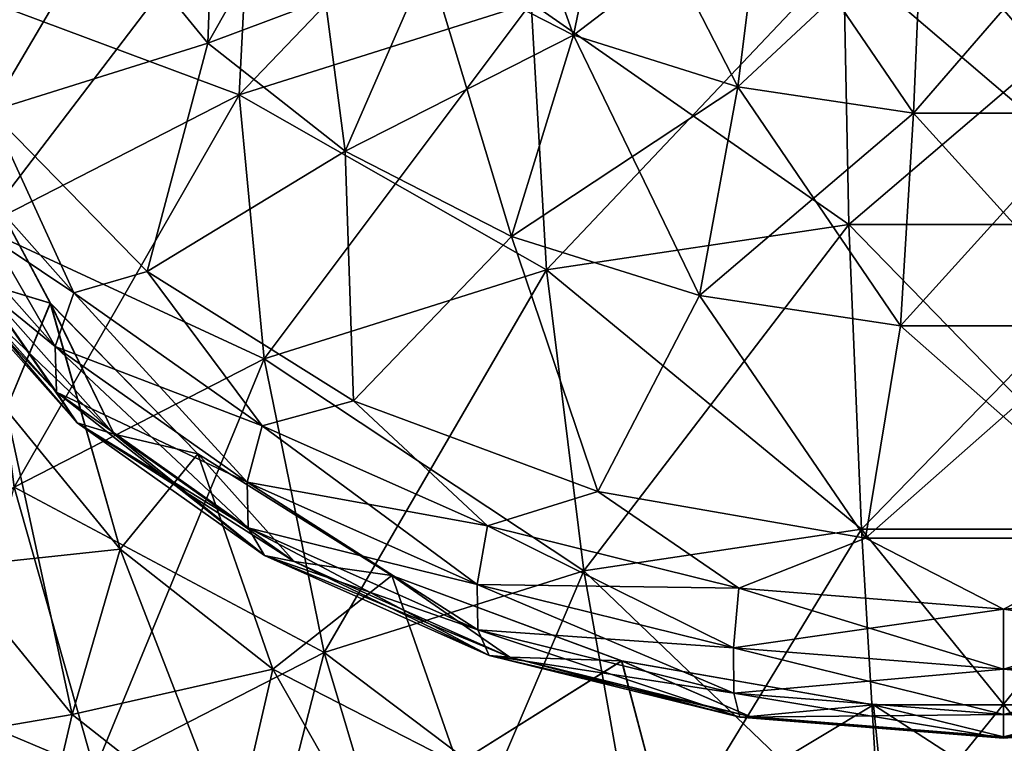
# Model space of a CAD drawing. Header units: millimetres. Extents: x -139 to 139, y -32 to 1264.
# Tile 8 of 256: x -129.63 to -125.52, y -19.23 to -16.21. Entities that reach past the tile are written whole.
import ezdxf

# ---------------------------------------------------------------- set-up
doc = ezdxf.new("R2010")
doc.units = ezdxf.units.MM
doc.header["$LTSCALE"] = 26.699852
for name, color, linetype in [('159', 7, 'CONTINUOUS'), ('160', 7, 'CONTINUOUS'), ('163', 7, 'CONTINUOUS'), ('168', 7, 'CONTINUOUS'), ('171', 7, 'CONTINUOUS'), ('178', 7, 'CONTINUOUS'), ('179', 7, 'CONTINUOUS'), ('180', 7, 'CONTINUOUS')]:
    doc.layers.add(name, color=color, linetype=linetype)

msp = doc.modelspace()

# ---------------------------------------------------------------- linework, layer by layer
at = {"layer": '159', "color": 7, "linetype": 'CONTINUOUS', "true_color": 0xa2afbf}
for points in [[(-129.9922, -16.682, -13.6396), (-129.4015, -17.3467, -12.9748), (-129.7486, -16.5892, -13.4543), (-129.9922, -16.682, -13.6396)], [(-129.7486, -16.5892, -13.4543), (-129.4015, -17.3467, -12.9748), (-129.0954, -17.2584, -12.7851), (-129.7486, -16.5892, -13.4543)], [(-129.4791, -17.5707, -13.1113), (-129.9922, -16.682, -13.6396), (-130.0817, -16.8927, -13.7894), (-129.4791, -17.5707, -13.1113)], [(-129.4015, -17.3467, -12.9748), (-129.9922, -16.682, -13.6396), (-129.4791, -17.5707, -13.1113), (-129.4015, -17.3467, -12.9748)], [(-129.4996, -17.3895, -14.4399), (-129.7987, -17.3002, -14.3896), (-129.8832, -16.6741, -15.1553), (-129.4996, -17.3895, -14.4399)], [(-129.4791, -17.5707, -13.1113), (-130.0817, -16.8927, -13.7894), (-129.4744, -17.7615, -13.3073), (-129.4791, -17.5707, -13.1113)], [(-129.4744, -17.7615, -13.3073), (-130.0817, -16.8927, -13.7894), (-130.0763, -17.0842, -13.9846), (-129.4744, -17.7615, -13.3073)], [(-129.4744, -17.7615, -13.3073), (-130.0763, -17.0842, -13.9846), (-129.3882, -17.8898, -13.5329), (-129.4744, -17.7615, -13.3073)], [(-129.3882, -17.8898, -13.5329), (-130.0763, -17.0842, -13.9846), (-129.9769, -17.2273, -14.1954), (-129.3882, -17.8898, -13.5329)], [(-129.3882, -17.8898, -13.5329), (-129.9769, -17.2273, -14.1954), (-129.2335, -17.9362, -13.7537), (-129.3882, -17.8898, -13.5329)], [(-129.2335, -17.9362, -13.7537), (-129.9769, -17.2273, -14.1954), (-129.7987, -17.3002, -14.3896), (-129.2335, -17.9362, -13.7537)], [(-129.4015, -17.3467, -12.9748), (-128.6164, -17.9019, -12.4197), (-129.0954, -17.2584, -12.7851), (-129.4015, -17.3467, -12.9748)], [(-129.0954, -17.2584, -12.7851), (-128.6164, -17.9019, -12.4197), (-128.2347, -17.7976, -12.2459), (-129.0954, -17.2584, -12.7851)], [(-129.2335, -17.9362, -13.7537), (-129.7987, -17.3002, -14.3896), (-129.4996, -17.3895, -14.4399), (-129.2335, -17.9362, -13.7537)], [(-128.6783, -18.137, -12.545), (-129.4015, -17.3467, -12.9748), (-129.4791, -17.5707, -13.1113), (-128.6783, -18.137, -12.545)], [(-128.6164, -17.9019, -12.4197), (-129.4015, -17.3467, -12.9748), (-128.6783, -18.137, -12.545), (-128.6164, -17.9019, -12.4197)], [(-128.885, -18.0192, -13.8102), (-129.2335, -17.9362, -13.7537), (-129.4996, -17.3895, -14.4399), (-128.885, -18.0192, -13.8102)], [(-128.6783, -18.137, -12.545), (-129.4791, -17.5707, -13.1113), (-128.6746, -18.327, -12.7417), (-128.6783, -18.137, -12.545)], [(-128.6746, -18.327, -12.7417), (-129.4791, -17.5707, -13.1113), (-129.4744, -17.7615, -13.3073), (-128.6746, -18.327, -12.7417)], [(-128.6746, -18.327, -12.7417), (-129.4744, -17.7615, -13.3073), (-128.6058, -18.443, -12.9797), (-128.6746, -18.327, -12.7417)], [(-128.6058, -18.443, -12.9797), (-129.4744, -17.7615, -13.3073), (-129.3882, -17.8898, -13.5329), (-128.6058, -18.443, -12.9797)], [(-128.6164, -17.9019, -12.4197), (-127.6763, -18.3196, -12.002), (-128.2347, -17.7976, -12.2459), (-128.6164, -17.9019, -12.4197)], [(-128.2347, -17.7976, -12.2459), (-127.6763, -18.3196, -12.002), (-127.2165, -18.1755, -11.8681), (-128.2347, -17.7976, -12.2459)], [(-128.6058, -18.443, -12.9797), (-129.3882, -17.8898, -13.5329), (-128.4825, -18.4673, -13.2226), (-128.6058, -18.443, -12.9797)], [(-128.4825, -18.4673, -13.2226), (-129.3882, -17.8898, -13.5329), (-129.2335, -17.9362, -13.7537), (-128.4825, -18.4673, -13.2226)], [(-127.7194, -18.5631, -12.119), (-128.6164, -17.9019, -12.4197), (-128.6783, -18.137, -12.545), (-127.7194, -18.5631, -12.119)], [(-127.6763, -18.3196, -12.002), (-128.6164, -17.9019, -12.4197), (-127.7194, -18.5631, -12.119), (-127.6763, -18.3196, -12.002)], [(-128.4825, -18.4673, -13.2226), (-129.2335, -17.9362, -13.7537), (-128.885, -18.0192, -13.8102), (-128.4825, -18.4673, -13.2226)], [(-128.075, -18.5266, -13.3027), (-128.4825, -18.4673, -13.2226), (-128.885, -18.0192, -13.8102), (-128.075, -18.5266, -13.3027)], [(-127.7194, -18.5631, -12.119), (-128.6783, -18.137, -12.545), (-127.7168, -18.7526, -12.3161), (-127.7194, -18.5631, -12.119)], [(-127.7168, -18.7526, -12.3161), (-128.6783, -18.137, -12.545), (-128.6746, -18.327, -12.7417), (-127.7168, -18.7526, -12.3161)], [(-127.6763, -18.3196, -12.002), (-126.6283, -18.5789, -11.7427), (-127.2165, -18.1755, -11.8681), (-127.6763, -18.3196, -12.002)], [(-127.2165, -18.1755, -11.8681), (-126.6283, -18.5789, -11.7427), (-126.1, -18.3701, -11.6735), (-127.2165, -18.1755, -11.8681)], [(-127.7168, -18.7526, -12.3161), (-128.6746, -18.327, -12.7417), (-127.6689, -18.8593, -12.5634), (-127.7168, -18.7526, -12.3161)], [(-127.6689, -18.8593, -12.5634), (-128.6746, -18.327, -12.7417), (-128.6058, -18.443, -12.9797), (-127.6689, -18.8593, -12.5634)], [(-126.6504, -18.8275, -11.8545), (-127.6763, -18.3196, -12.002), (-127.7194, -18.5631, -12.119), (-126.6504, -18.8275, -11.8545)], [(-126.6283, -18.5789, -11.7427), (-127.6763, -18.3196, -12.002), (-126.6504, -18.8275, -11.8545), (-126.6283, -18.5789, -11.7427)], [(-126.6283, -18.5789, -11.7427), (-125.525, -18.6668, -11.6548), (-126.1, -18.3701, -11.6735), (-126.6283, -18.5789, -11.7427)], [(-126.1, -18.3701, -11.6735), (-125.525, -18.6668, -11.6548), (-124.95, -18.3701, -11.6735), (-126.1, -18.3701, -11.6735)], [(-125.525, -18.6668, -11.6548), (-124.4217, -18.5789, -11.7427), (-124.95, -18.3701, -11.6735), (-125.525, -18.6668, -11.6548)], [(-127.6689, -18.8593, -12.5634), (-128.6058, -18.443, -12.9797), (-127.5831, -18.8669, -12.823), (-127.6689, -18.8593, -12.5634)], [(-127.5831, -18.8669, -12.823), (-128.6058, -18.443, -12.9797), (-128.4825, -18.4673, -13.2226), (-127.5831, -18.8669, -12.823)], [(-127.5831, -18.8669, -12.823), (-128.4825, -18.4673, -13.2226), (-128.075, -18.5266, -13.3027), (-127.5831, -18.8669, -12.823)], [(-127.1168, -18.8823, -12.9471), (-127.5831, -18.8669, -12.823), (-128.075, -18.5266, -13.3027), (-127.1168, -18.8823, -12.9471)], [(-126.6504, -18.8275, -11.8545), (-127.7194, -18.5631, -12.119), (-126.6491, -19.0168, -12.052), (-126.6504, -18.8275, -11.8545)], [(-126.6491, -19.0168, -12.052), (-127.7194, -18.5631, -12.119), (-127.7168, -18.7526, -12.3161), (-126.6491, -19.0168, -12.052)], [(-125.525, -18.9172, -11.7648), (-126.6283, -18.5789, -11.7427), (-126.6504, -18.8275, -11.8545), (-125.525, -18.9172, -11.7648)], [(-125.525, -18.6668, -11.6548), (-126.6283, -18.5789, -11.7427), (-125.525, -18.9172, -11.7648), (-125.525, -18.6668, -11.6548)], [(-124.4217, -18.5789, -11.7427), (-125.525, -18.6668, -11.6548), (-124.3996, -18.8275, -11.8545), (-124.4217, -18.5789, -11.7427)], [(-124.3996, -18.8275, -11.8545), (-125.525, -18.6668, -11.6548), (-125.525, -18.9172, -11.7648), (-124.3996, -18.8275, -11.8545)], [(-126.6491, -19.0168, -12.052), (-127.7168, -18.7526, -12.3161), (-126.6245, -19.1177, -12.305), (-126.6491, -19.0168, -12.052)], [(-126.6245, -19.1177, -12.305), (-127.7168, -18.7526, -12.3161), (-127.6689, -18.8593, -12.5634), (-126.6245, -19.1177, -12.305)], [(-125.525, -18.9172, -11.7648), (-126.6504, -18.8275, -11.8545), (-125.525, -19.1063, -11.9624), (-125.525, -18.9172, -11.7648)], [(-125.525, -19.1063, -11.9624), (-126.6504, -18.8275, -11.8545), (-126.6491, -19.0168, -12.052), (-125.525, -19.1063, -11.9624)], [(-124.3996, -18.8275, -11.8545), (-125.525, -18.9172, -11.7648), (-124.4009, -19.0168, -12.052), (-124.3996, -18.8275, -11.8545)], [(-126.6245, -19.1177, -12.305), (-127.6689, -18.8593, -12.5634), (-126.5805, -19.1149, -12.5749), (-126.6245, -19.1177, -12.305)], [(-126.5805, -19.1149, -12.5749), (-127.6689, -18.8593, -12.5634), (-127.5831, -18.8669, -12.823), (-126.5805, -19.1149, -12.5749)], [(-126.5805, -19.1149, -12.5749), (-127.5831, -18.8669, -12.823), (-127.1168, -18.8823, -12.9471), (-126.5805, -19.1149, -12.5749)], [(-126.0661, -19.0654, -12.7639), (-126.5805, -19.1149, -12.5749), (-127.1168, -18.8823, -12.9471), (-126.0661, -19.0654, -12.7639)], [(-124.4009, -19.0168, -12.052), (-125.525, -18.9172, -11.7648), (-125.525, -19.1063, -11.9624), (-124.4009, -19.0168, -12.052)], [(-125.525, -19.1063, -11.9624), (-126.6491, -19.0168, -12.052), (-125.525, -19.2053, -12.2174), (-125.525, -19.1063, -11.9624)], [(-125.525, -19.2053, -12.2174), (-126.6491, -19.0168, -12.052), (-126.6245, -19.1177, -12.305), (-125.525, -19.2053, -12.2174)], [(-124.4009, -19.0168, -12.052), (-125.525, -19.1063, -11.9624), (-124.4255, -19.1177, -12.305), (-124.4009, -19.0168, -12.052)], [(-125.525, -19.199, -12.4908), (-126.5805, -19.1149, -12.5749), (-126.0661, -19.0654, -12.7639), (-125.525, -19.199, -12.4908)], [(-124.9839, -19.0654, -12.7639), (-125.525, -19.199, -12.4908), (-126.0661, -19.0654, -12.7639), (-124.9839, -19.0654, -12.7639)], [(-124.4695, -19.1149, -12.5749), (-125.525, -19.199, -12.4908), (-124.9839, -19.0654, -12.7639), (-124.4695, -19.1149, -12.5749)], [(-125.525, -19.199, -12.4908), (-126.6245, -19.1177, -12.305), (-126.5805, -19.1149, -12.5749), (-125.525, -19.199, -12.4908)], [(-125.525, -19.2053, -12.2174), (-126.6245, -19.1177, -12.305), (-125.525, -19.199, -12.4908), (-125.525, -19.2053, -12.2174)], [(-124.4255, -19.1177, -12.305), (-125.525, -19.1063, -11.9624), (-125.525, -19.2053, -12.2174), (-124.4255, -19.1177, -12.305)], [(-124.4255, -19.1177, -12.305), (-125.525, -19.2053, -12.2174), (-124.4695, -19.1149, -12.5749), (-124.4255, -19.1177, -12.305)], [(-124.4695, -19.1149, -12.5749), (-125.525, -19.2053, -12.2174), (-125.525, -19.199, -12.4908), (-124.4695, -19.1149, -12.5749)]]:
    msp.add_3dface(points, dxfattribs=at)
at = {"layer": '160', "color": 7, "linetype": 'CONTINUOUS', "true_color": 0xa2afbf}
for points in [[(-129.2719, -15.7801, -13.4208), (-128.8432, -16.3051, -12.8958), (-128.8003, -15.108, -13.0456), (-129.2719, -15.7801, -13.4208)], [(-128.8003, -15.108, -13.0456), (-128.8432, -16.3051, -12.8958), (-128.4256, -15.567, -12.5867), (-128.8003, -15.108, -13.0456)], [(-127.924, -15.9608, -12.1928), (-127.3177, -16.2724, -11.8813), (-127.7035, -15.1934, -11.7717), (-127.924, -15.9608, -12.1928)], [(-127.7035, -15.1934, -11.7717), (-127.3177, -16.2724, -11.8813), (-127.1529, -15.4763, -11.4888), (-127.7035, -15.1934, -11.7717)], [(-127.3177, -16.2724, -11.8813), (-126.6329, -16.4879, -11.6657), (-127.1529, -15.4763, -11.4888), (-127.3177, -16.2724, -11.8813)], [(-127.1529, -15.4763, -11.4888), (-126.6329, -16.4879, -11.6657), (-126.5311, -15.6721, -11.2931), (-127.1529, -15.4763, -11.4888)], [(-128.8432, -16.3051, -12.8958), (-128.2694, -16.7557, -12.4452), (-128.4256, -15.567, -12.5867), (-128.8432, -16.3051, -12.8958)], [(-128.4256, -15.567, -12.5867), (-128.2694, -16.7557, -12.4452), (-127.924, -15.9608, -12.1928), (-128.4256, -15.567, -12.5867)], [(-126.6329, -16.4879, -11.6657), (-125.8998, -16.5981, -11.5555), (-126.5311, -15.6721, -11.2931), (-126.6329, -16.4879, -11.6657)], [(-126.5311, -15.6721, -11.2931), (-125.8998, -16.5981, -11.5555), (-125.8653, -15.7721, -11.193), (-126.5311, -15.6721, -11.2931)], [(-130.1564, -15.829, -14.2146), (-129.7486, -16.5892, -13.4543), (-129.2719, -15.7801, -13.4208), (-130.1564, -15.829, -14.2146)], [(-129.2719, -15.7801, -13.4208), (-129.7486, -16.5892, -13.4543), (-128.8432, -16.3051, -12.8958), (-129.2719, -15.7801, -13.4208)], [(-125.8998, -16.5981, -11.5555), (-125.1502, -16.5981, -11.5555), (-125.8653, -15.7721, -11.193), (-125.8998, -16.5981, -11.5555)], [(-125.8653, -15.7721, -11.193), (-125.1502, -16.5981, -11.5555), (-125.1847, -15.7721, -11.193), (-125.8653, -15.7721, -11.193)], [(-128.2694, -16.7557, -12.4452), (-127.5757, -17.1121, -12.0888), (-127.924, -15.9608, -12.1928), (-128.2694, -16.7557, -12.4452)], [(-127.924, -15.9608, -12.1928), (-127.5757, -17.1121, -12.0888), (-127.3177, -16.2724, -11.8813), (-127.924, -15.9608, -12.1928)], [(-127.5757, -17.1121, -12.0888), (-126.7924, -17.3587, -11.8422), (-127.3177, -16.2724, -11.8813), (-127.5757, -17.1121, -12.0888)], [(-127.3177, -16.2724, -11.8813), (-126.7924, -17.3587, -11.8422), (-126.6329, -16.4879, -11.6657), (-127.3177, -16.2724, -11.8813)], [(-129.7486, -16.5892, -13.4543), (-129.0954, -17.2584, -12.7851), (-128.8432, -16.3051, -12.8958), (-129.7486, -16.5892, -13.4543)], [(-128.8432, -16.3051, -12.8958), (-129.0954, -17.2584, -12.7851), (-128.2694, -16.7557, -12.4452), (-128.8432, -16.3051, -12.8958)], [(-126.7924, -17.3587, -11.8422), (-125.9537, -17.4848, -11.7161), (-126.6329, -16.4879, -11.6657), (-126.7924, -17.3587, -11.8422)], [(-126.6329, -16.4879, -11.6657), (-125.9537, -17.4848, -11.7161), (-125.8998, -16.5981, -11.5555), (-126.6329, -16.4879, -11.6657)], [(-125.9537, -17.4848, -11.7161), (-125.0963, -17.4848, -11.7161), (-125.8998, -16.5981, -11.5555), (-125.9537, -17.4848, -11.7161)], [(-125.8998, -16.5981, -11.5555), (-125.0963, -17.4848, -11.7161), (-125.1502, -16.5981, -11.5555), (-125.8998, -16.5981, -11.5555)], [(-129.0954, -17.2584, -12.7851), (-128.2347, -17.7976, -12.2459), (-128.2694, -16.7557, -12.4452), (-129.0954, -17.2584, -12.7851)], [(-128.2694, -16.7557, -12.4452), (-128.2347, -17.7976, -12.2459), (-127.5757, -17.1121, -12.0888), (-128.2694, -16.7557, -12.4452)], [(-128.2347, -17.7976, -12.2459), (-127.2165, -18.1755, -11.8681), (-127.5757, -17.1121, -12.0888), (-128.2347, -17.7976, -12.2459)], [(-127.5757, -17.1121, -12.0888), (-127.2165, -18.1755, -11.8681), (-126.7924, -17.3587, -11.8422), (-127.5757, -17.1121, -12.0888)], [(-127.2165, -18.1755, -11.8681), (-126.1, -18.3701, -11.6735), (-126.7924, -17.3587, -11.8422), (-127.2165, -18.1755, -11.8681)], [(-126.7924, -17.3587, -11.8422), (-126.1, -18.3701, -11.6735), (-125.9537, -17.4848, -11.7161), (-126.7924, -17.3587, -11.8422)], [(-126.1, -18.3701, -11.6735), (-124.95, -18.3701, -11.6735), (-125.9537, -17.4848, -11.7161), (-126.1, -18.3701, -11.6735)], [(-125.9537, -17.4848, -11.7161), (-124.95, -18.3701, -11.6735), (-125.0963, -17.4848, -11.7161), (-125.9537, -17.4848, -11.7161)]]:
    msp.add_3dface(points, dxfattribs=at)
at = {"layer": '163', "color": 7, "linetype": 'CONTINUOUS', "true_color": 0xa2afbf}
for points in [[(-129.4996, -17.3895, -14.4399), (-129.8832, -16.6741, -15.1553), (-129.6837, -17.8339, -15.2154), (-129.4996, -17.3895, -14.4399)], [(-129.4996, -17.3895, -14.4399), (-129.6837, -17.8339, -15.2154), (-129.2079, -18.4167, -14.6326), (-129.4996, -17.3895, -14.4399)], [(-128.885, -18.0192, -13.8102), (-129.4996, -17.3895, -14.4399), (-129.2079, -18.4167, -14.6326), (-128.885, -18.0192, -13.8102)], [(-129.9103, -18.4919, -15.7307), (-129.4085, -19.1064, -15.1162), (-129.6837, -17.8339, -15.2154), (-129.9103, -18.4919, -15.7307)], [(-129.6837, -17.8339, -15.2154), (-129.4085, -19.1064, -15.1162), (-129.2079, -18.4167, -14.6326), (-129.6837, -17.8339, -15.2154)], [(-128.885, -18.0192, -13.8102), (-129.2079, -18.4167, -14.6326), (-128.5711, -18.9168, -14.1325), (-128.885, -18.0192, -13.8102)], [(-128.075, -18.5266, -13.3027), (-128.885, -18.0192, -13.8102), (-128.5711, -18.9168, -14.1325), (-128.075, -18.5266, -13.3027)], [(-129.4085, -19.1064, -15.1162), (-128.737, -19.6338, -14.5888), (-129.2079, -18.4167, -14.6326), (-129.4085, -19.1064, -15.1162)], [(-129.2079, -18.4167, -14.6326), (-128.737, -19.6338, -14.5888), (-128.5711, -18.9168, -14.1325), (-129.2079, -18.4167, -14.6326)], [(-129.4085, -19.1064, -15.1162), (-129.9103, -18.4919, -15.7307), (-130.2281, -19.2469, -16.0439), (-129.4085, -19.1064, -15.1162)], [(-128.075, -18.5266, -13.3027), (-128.5711, -18.9168, -14.1325), (-127.8011, -19.3124, -13.737), (-128.075, -18.5266, -13.3027)], [(-127.1168, -18.8823, -12.9471), (-128.075, -18.5266, -13.3027), (-127.8011, -19.3124, -13.737), (-127.1168, -18.8823, -12.9471)], [(-127.1168, -18.8823, -12.9471), (-127.8011, -19.3124, -13.737), (-126.9317, -19.5861, -13.4633), (-127.1168, -18.8823, -12.9471)], [(-126.0661, -19.0654, -12.7639), (-127.1168, -18.8823, -12.9471), (-126.9317, -19.5861, -13.4633), (-126.0661, -19.0654, -12.7639)], [(-128.737, -19.6338, -14.5888), (-127.9251, -20.0509, -14.1717), (-128.5711, -18.9168, -14.1325), (-128.737, -19.6338, -14.5888)], [(-128.5711, -18.9168, -14.1325), (-127.9251, -20.0509, -14.1717), (-127.8011, -19.3124, -13.737), (-128.5711, -18.9168, -14.1325)], [(-126.0661, -19.0654, -12.7639), (-126.9317, -19.5861, -13.4633), (-126.0008, -19.726, -13.3234), (-126.0661, -19.0654, -12.7639)], [(-124.9839, -19.0654, -12.7639), (-126.0661, -19.0654, -12.7639), (-125.0492, -19.726, -13.3234), (-124.9839, -19.0654, -12.7639)], [(-126.0661, -19.0654, -12.7639), (-126.0008, -19.726, -13.3234), (-125.0492, -19.726, -13.3234), (-126.0661, -19.0654, -12.7639)], [(-129.6062, -19.9468, -15.3441), (-129.4085, -19.1064, -15.1162), (-130.2281, -19.2469, -16.0439), (-129.6062, -19.9468, -15.3441)], [(-128.737, -19.6338, -14.5888), (-129.4085, -19.1064, -15.1162), (-129.6062, -19.9468, -15.3441), (-128.737, -19.6338, -14.5888)]]:
    msp.add_3dface(points, dxfattribs=at)
at = {"layer": '168', "color": 7, "linetype": 'CONTINUOUS', "true_color": 0xa2afbf}
for points in [[(-127.4949, -16.1379, -24.7117), (-128.7123, -16.5212, -24.3284), (-127.4656, -15.2199, -23.6663), (-127.4949, -16.1379, -24.7117)], [(-127.4656, -15.2199, -23.6663), (-128.7123, -16.5212, -24.3284), (-128.6649, -15.5975, -23.2887), (-127.4656, -15.2199, -23.6663)], [(-129.727, -16.1431, -22.743), (-130.6055, -16.833, -22.0532), (-129.4637, -15.4061, -21.5924), (-129.727, -16.1431, -22.743)], [(-129.4637, -15.4061, -21.5924), (-130.6055, -16.833, -22.0532), (-130.2872, -16.0527, -20.9458), (-129.4637, -15.4061, -21.5924)], [(-128.7123, -16.5212, -24.3284), (-129.7904, -17.0751, -23.7746), (-128.6649, -15.5975, -23.2887), (-128.7123, -16.5212, -24.3284)], [(-128.6649, -15.5975, -23.2887), (-129.7904, -17.0751, -23.7746), (-129.727, -16.1431, -22.743), (-128.6649, -15.5975, -23.2887)], [(-126.1913, -15.942, -24.9076), (-127.4304, -17.251, -25.5444), (-127.4949, -16.1379, -24.7117), (-126.1913, -15.942, -24.9076)], [(-126.1695, -17.0615, -25.7339), (-127.4304, -17.251, -25.5444), (-126.1913, -15.942, -24.9076), (-126.1695, -17.0615, -25.7339)], [(-124.8587, -15.942, -24.9076), (-126.1695, -17.0615, -25.7339), (-126.1913, -15.942, -24.9076), (-124.8587, -15.942, -24.9076)], [(-124.8805, -17.0615, -25.7339), (-126.1695, -17.0615, -25.7339), (-124.8587, -15.942, -24.9076), (-124.8805, -17.0615, -25.7339)], [(-127.4949, -16.1379, -24.7117), (-128.608, -17.6218, -25.1736), (-128.7123, -16.5212, -24.3284), (-127.4949, -16.1379, -24.7117)], [(-127.4304, -17.251, -25.5444), (-128.608, -17.6218, -25.1736), (-127.4949, -16.1379, -24.7117), (-127.4304, -17.251, -25.5444)], [(-128.7123, -16.5212, -24.3284), (-129.6509, -18.1576, -24.6379), (-129.7904, -17.0751, -23.7746), (-128.7123, -16.5212, -24.3284)], [(-128.608, -17.6218, -25.1736), (-129.6509, -18.1576, -24.6379), (-128.7123, -16.5212, -24.3284), (-128.608, -17.6218, -25.1736)], [(-126.1695, -17.0615, -25.7339), (-127.2753, -18.5063, -26.1247), (-127.4304, -17.251, -25.5444), (-126.1695, -17.0615, -25.7339)], [(-126.1171, -18.3323, -26.2987), (-127.2753, -18.5063, -26.1247), (-126.1695, -17.0615, -25.7339), (-126.1171, -18.3323, -26.2987)], [(-124.8805, -17.0615, -25.7339), (-126.1171, -18.3323, -26.2987), (-126.1695, -17.0615, -25.7339), (-124.8805, -17.0615, -25.7339)], [(-124.9329, -18.3323, -26.2987), (-126.1171, -18.3323, -26.2987), (-124.8805, -17.0615, -25.7339), (-124.9329, -18.3323, -26.2987)], [(-127.4304, -17.251, -25.5444), (-128.3571, -18.8469, -25.7841), (-128.608, -17.6218, -25.1736), (-127.4304, -17.251, -25.5444)], [(-127.2753, -18.5063, -26.1247), (-128.3571, -18.8469, -25.7841), (-127.4304, -17.251, -25.5444), (-127.2753, -18.5063, -26.1247)], [(-128.608, -17.6218, -25.1736), (-129.3151, -19.3391, -25.2919), (-129.6509, -18.1576, -24.6379), (-128.608, -17.6218, -25.1736)], [(-128.3571, -18.8469, -25.7841), (-129.3151, -19.3391, -25.2919), (-128.608, -17.6218, -25.1736), (-128.3571, -18.8469, -25.7841)], [(-129.3151, -19.3391, -25.2919), (-130.1074, -19.9613, -24.6697), (-129.6509, -18.1576, -24.6379), (-129.3151, -19.3391, -25.2919)], [(-126.1171, -18.3323, -26.2987), (-127.037, -19.8441, -26.4249), (-127.2753, -18.5063, -26.1247), (-126.1171, -18.3323, -26.2987)], [(-126.0364, -19.6937, -26.5753), (-127.037, -19.8441, -26.4249), (-126.1171, -18.3323, -26.2987), (-126.0364, -19.6937, -26.5753)], [(-124.9329, -18.3323, -26.2987), (-126.0364, -19.6937, -26.5753), (-126.1171, -18.3323, -26.2987), (-124.9329, -18.3323, -26.2987)], [(-125.0136, -19.6937, -26.5753), (-126.0364, -19.6937, -26.5753), (-124.9329, -18.3323, -26.2987), (-125.0136, -19.6937, -26.5753)], [(-127.2753, -18.5063, -26.1247), (-127.9714, -20.1383, -26.1307), (-128.3571, -18.8469, -25.7841), (-127.2753, -18.5063, -26.1247)], [(-127.037, -19.8441, -26.4249), (-127.9714, -20.1383, -26.1307), (-127.2753, -18.5063, -26.1247), (-127.037, -19.8441, -26.4249)], [(-128.3571, -18.8469, -25.7841), (-128.7989, -20.5634, -25.7056), (-129.3151, -19.3391, -25.2919), (-128.3571, -18.8469, -25.7841)], [(-127.9714, -20.1383, -26.1307), (-128.7989, -20.5634, -25.7056), (-128.3571, -18.8469, -25.7841), (-127.9714, -20.1383, -26.1307)]]:
    msp.add_3dface(points, dxfattribs=at)
at = {"layer": '171', "color": 7, "linetype": 'CONTINUOUS', "true_color": 0xa2afbf}
for points in [[(-129.727, -16.1431, 22.743), (-128.7123, -16.5212, 24.3284), (-128.6649, -15.5975, 23.2887), (-129.727, -16.1431, 22.743)], [(-128.7123, -16.5212, 24.3284), (-127.4949, -16.1379, 24.7117), (-128.6649, -15.5975, 23.2887), (-128.7123, -16.5212, 24.3284)], [(-127.4949, -16.1379, 24.7117), (-126.1695, -17.0615, 25.7339), (-126.1913, -15.942, 24.9076), (-127.4949, -16.1379, 24.7117)], [(-126.1695, -17.0615, 25.7339), (-124.8805, -17.0615, 25.7339), (-126.1913, -15.942, 24.9076), (-126.1695, -17.0615, 25.7339)], [(-126.1913, -15.942, 24.9076), (-124.8805, -17.0615, 25.7339), (-124.8587, -15.942, 24.9076), (-126.1913, -15.942, 24.9076)], [(-129.7904, -17.0751, 23.7746), (-128.7123, -16.5212, 24.3284), (-129.727, -16.1431, 22.743), (-129.7904, -17.0751, 23.7746)], [(-128.7123, -16.5212, 24.3284), (-127.4304, -17.251, 25.5444), (-127.4949, -16.1379, 24.7117), (-128.7123, -16.5212, 24.3284)], [(-127.4304, -17.251, 25.5444), (-126.1695, -17.0615, 25.7339), (-127.4949, -16.1379, 24.7117), (-127.4304, -17.251, 25.5444)], [(-129.7904, -17.0751, 23.7746), (-128.608, -17.6218, 25.1736), (-128.7123, -16.5212, 24.3284), (-129.7904, -17.0751, 23.7746)], [(-128.608, -17.6218, 25.1736), (-127.4304, -17.251, 25.5444), (-128.7123, -16.5212, 24.3284), (-128.608, -17.6218, 25.1736)], [(-129.6509, -18.1576, 24.6379), (-128.608, -17.6218, 25.1736), (-129.7904, -17.0751, 23.7746), (-129.6509, -18.1576, 24.6379)], [(-127.4304, -17.251, 25.5444), (-126.1171, -18.3323, 26.2987), (-126.1695, -17.0615, 25.7339), (-127.4304, -17.251, 25.5444)], [(-126.1171, -18.3323, 26.2987), (-124.9329, -18.3323, 26.2987), (-126.1695, -17.0615, 25.7339), (-126.1171, -18.3323, 26.2987)], [(-126.1695, -17.0615, 25.7339), (-124.9329, -18.3323, 26.2987), (-124.8805, -17.0615, 25.7339), (-126.1695, -17.0615, 25.7339)], [(-128.608, -17.6218, 25.1736), (-127.2753, -18.5063, 26.1247), (-127.4304, -17.251, 25.5444), (-128.608, -17.6218, 25.1736)], [(-127.2753, -18.5063, 26.1247), (-126.1171, -18.3323, 26.2987), (-127.4304, -17.251, 25.5444), (-127.2753, -18.5063, 26.1247)], [(-129.6509, -18.1576, 24.6379), (-128.3571, -18.8469, 25.7841), (-128.608, -17.6218, 25.1736), (-129.6509, -18.1576, 24.6379)], [(-128.3571, -18.8469, 25.7841), (-127.2753, -18.5063, 26.1247), (-128.608, -17.6218, 25.1736), (-128.3571, -18.8469, 25.7841)], [(-130.5135, -18.8349, 23.9605), (-129.3151, -19.3391, 25.2919), (-129.6509, -18.1576, 24.6379), (-130.5135, -18.8349, 23.9605)], [(-129.3151, -19.3391, 25.2919), (-128.3571, -18.8469, 25.7841), (-129.6509, -18.1576, 24.6379), (-129.3151, -19.3391, 25.2919)], [(-127.2753, -18.5063, 26.1247), (-126.0364, -19.6937, 26.5753), (-126.1171, -18.3323, 26.2987), (-127.2753, -18.5063, 26.1247)], [(-126.0364, -19.6937, 26.5753), (-125.0136, -19.6937, 26.5753), (-126.1171, -18.3323, 26.2987), (-126.0364, -19.6937, 26.5753)], [(-126.1171, -18.3323, 26.2987), (-125.0136, -19.6937, 26.5753), (-124.9329, -18.3323, 26.2987), (-126.1171, -18.3323, 26.2987)], [(-128.3571, -18.8469, 25.7841), (-127.037, -19.8441, 26.4249), (-127.2753, -18.5063, 26.1247), (-128.3571, -18.8469, 25.7841)], [(-127.037, -19.8441, 26.4249), (-126.0364, -19.6937, 26.5753), (-127.2753, -18.5063, 26.1247), (-127.037, -19.8441, 26.4249)], [(-130.1074, -19.9613, 24.6697), (-129.3151, -19.3391, 25.2919), (-130.5135, -18.8349, 23.9605), (-130.1074, -19.9613, 24.6697)], [(-129.3151, -19.3391, 25.2919), (-127.9714, -20.1383, 26.1307), (-128.3571, -18.8469, 25.7841), (-129.3151, -19.3391, 25.2919)], [(-127.9714, -20.1383, 26.1307), (-127.037, -19.8441, 26.4249), (-128.3571, -18.8469, 25.7841), (-127.9714, -20.1383, 26.1307)]]:
    msp.add_3dface(points, dxfattribs=at)
at = {"layer": '178', "color": 7, "linetype": 'CONTINUOUS', "true_color": 0xa2afbf}
for points in [[(-129.8832, -16.6742, 15.1551), (-129.4995, -17.3896, 14.4398), (-129.6837, -17.8339, 15.2154), (-129.8832, -16.6742, 15.1551)], [(-129.6837, -17.8339, 15.2154), (-129.4995, -17.3896, 14.4398), (-129.2079, -18.4167, 14.6326), (-129.6837, -17.8339, 15.2154)], [(-129.4995, -17.3896, 14.4398), (-128.8849, -18.0193, 13.8101), (-129.2079, -18.4167, 14.6326), (-129.4995, -17.3896, 14.4398)], [(-129.6837, -17.8339, 15.2154), (-129.2079, -18.4167, 14.6326), (-129.9103, -18.4919, 15.7307), (-129.6837, -17.8339, 15.2154)], [(-129.2079, -18.4167, 14.6326), (-128.8849, -18.0193, 13.8101), (-128.5711, -18.9168, 14.1325), (-129.2079, -18.4167, 14.6326)], [(-128.8849, -18.0193, 13.8101), (-128.075, -18.5267, 13.3027), (-128.5711, -18.9168, 14.1325), (-128.8849, -18.0193, 13.8101)], [(-129.9103, -18.4919, 15.7307), (-129.2079, -18.4167, 14.6326), (-129.4085, -19.1064, 15.1162), (-129.9103, -18.4919, 15.7307)], [(-129.2079, -18.4167, 14.6326), (-128.5711, -18.9168, 14.1325), (-129.4085, -19.1064, 15.1162), (-129.2079, -18.4167, 14.6326)], [(-130.2281, -19.2469, 16.0439), (-129.9103, -18.4919, 15.7307), (-129.4085, -19.1064, 15.1162), (-130.2281, -19.2469, 16.0439)], [(-128.5711, -18.9168, 14.1325), (-128.075, -18.5267, 13.3027), (-127.8011, -19.3124, 13.737), (-128.5711, -18.9168, 14.1325)], [(-128.075, -18.5267, 13.3027), (-127.1169, -18.8823, 12.9471), (-127.8011, -19.3124, 13.737), (-128.075, -18.5267, 13.3027)], [(-127.8011, -19.3124, 13.737), (-127.1169, -18.8823, 12.9471), (-126.9317, -19.5861, 13.4633), (-127.8011, -19.3124, 13.737)], [(-127.1169, -18.8823, 12.9471), (-126.0663, -19.0654, 12.7639), (-126.9317, -19.5861, 13.4633), (-127.1169, -18.8823, 12.9471)], [(-129.4085, -19.1064, 15.1162), (-128.5711, -18.9168, 14.1325), (-128.737, -19.6338, 14.5888), (-129.4085, -19.1064, 15.1162)], [(-128.5711, -18.9168, 14.1325), (-127.8011, -19.3124, 13.737), (-128.737, -19.6338, 14.5888), (-128.5711, -18.9168, 14.1325)], [(-126.9317, -19.5861, 13.4633), (-126.0663, -19.0654, 12.7639), (-126.0008, -19.726, 13.3234), (-126.9317, -19.5861, 13.4633)], [(-126.0663, -19.0654, 12.7639), (-124.9842, -19.0655, 12.7639), (-126.0008, -19.726, 13.3234), (-126.0663, -19.0654, 12.7639)], [(-126.0008, -19.726, 13.3234), (-124.9842, -19.0655, 12.7639), (-125.0492, -19.726, 13.3234), (-126.0008, -19.726, 13.3234)], [(-129.6062, -19.9468, 15.3441), (-130.2281, -19.2469, 16.0439), (-129.4085, -19.1064, 15.1162), (-129.6062, -19.9468, 15.3441)], [(-129.6062, -19.9468, 15.3441), (-129.4085, -19.1064, 15.1162), (-128.737, -19.6338, 14.5888), (-129.6062, -19.9468, 15.3441)]]:
    msp.add_3dface(points, dxfattribs=at)
at = {"layer": '179', "color": 7, "linetype": 'CONTINUOUS', "true_color": 0xa2afbf}
for points in [[(-129.4015, -17.3467, 12.9748), (-129.9922, -16.682, 13.6396), (-129.7486, -16.5892, 13.4543), (-129.4015, -17.3467, 12.9748)], [(-129.0954, -17.2584, 12.7851), (-129.4015, -17.3467, 12.9748), (-129.7486, -16.5892, 13.4543), (-129.0954, -17.2584, 12.7851)], [(-129.4015, -17.3467, 12.9748), (-130.0817, -16.8927, 13.7894), (-129.9922, -16.682, 13.6396), (-129.4015, -17.3467, 12.9748)], [(-129.4995, -17.3896, 14.4398), (-129.8832, -16.6742, 15.1551), (-129.7987, -17.3002, 14.3896), (-129.4995, -17.3896, 14.4398)], [(-129.4791, -17.5707, 13.1113), (-130.0763, -17.0842, 13.9846), (-130.0817, -16.8927, 13.7894), (-129.4791, -17.5707, 13.1113)], [(-129.4791, -17.5707, 13.1113), (-130.0817, -16.8927, 13.7894), (-129.4015, -17.3467, 12.9748), (-129.4791, -17.5707, 13.1113)], [(-129.4744, -17.7615, 13.3073), (-129.9769, -17.2273, 14.1954), (-130.0763, -17.0842, 13.9846), (-129.4744, -17.7615, 13.3073)], [(-129.4744, -17.7615, 13.3073), (-130.0763, -17.0842, 13.9846), (-129.4791, -17.5707, 13.1113), (-129.4744, -17.7615, 13.3073)], [(-129.3882, -17.8898, 13.5329), (-129.7987, -17.3002, 14.3896), (-129.9769, -17.2273, 14.1954), (-129.3882, -17.8898, 13.5329)], [(-129.3882, -17.8898, 13.5329), (-129.9769, -17.2273, 14.1954), (-129.4744, -17.7615, 13.3073), (-129.3882, -17.8898, 13.5329)], [(-128.6164, -17.9019, 12.4197), (-129.4015, -17.3467, 12.9748), (-129.0954, -17.2584, 12.7851), (-128.6164, -17.9019, 12.4197)], [(-128.2347, -17.7976, 12.2459), (-128.6164, -17.9019, 12.4197), (-129.0954, -17.2584, 12.7851), (-128.2347, -17.7976, 12.2459)], [(-129.2335, -17.9362, 13.7537), (-129.4995, -17.3896, 14.4398), (-129.7987, -17.3002, 14.3896), (-129.2335, -17.9362, 13.7537)], [(-129.2335, -17.9362, 13.7537), (-129.7987, -17.3002, 14.3896), (-129.3882, -17.8898, 13.5329), (-129.2335, -17.9362, 13.7537)], [(-128.6164, -17.9019, 12.4197), (-129.4791, -17.5707, 13.1113), (-129.4015, -17.3467, 12.9748), (-128.6164, -17.9019, 12.4197)], [(-128.8849, -18.0193, 13.8101), (-129.4995, -17.3896, 14.4398), (-129.2335, -17.9362, 13.7537), (-128.8849, -18.0193, 13.8101)], [(-128.6783, -18.137, 12.545), (-129.4744, -17.7615, 13.3073), (-129.4791, -17.5707, 13.1113), (-128.6783, -18.137, 12.545)], [(-128.6783, -18.137, 12.545), (-129.4791, -17.5707, 13.1113), (-128.6164, -17.9019, 12.4197), (-128.6783, -18.137, 12.545)], [(-128.6746, -18.327, 12.7417), (-129.3882, -17.8898, 13.5329), (-129.4744, -17.7615, 13.3073), (-128.6746, -18.327, 12.7417)], [(-128.6746, -18.327, 12.7417), (-129.4744, -17.7615, 13.3073), (-128.6783, -18.137, 12.545), (-128.6746, -18.327, 12.7417)], [(-127.6763, -18.3196, 12.002), (-128.6164, -17.9019, 12.4197), (-128.2347, -17.7976, 12.2459), (-127.6763, -18.3196, 12.002)], [(-127.2165, -18.1755, 11.8681), (-127.6763, -18.3196, 12.002), (-128.2347, -17.7976, 12.2459), (-127.2165, -18.1755, 11.8681)], [(-128.6058, -18.443, 12.9797), (-129.2335, -17.9362, 13.7537), (-129.3882, -17.8898, 13.5329), (-128.6058, -18.443, 12.9797)], [(-128.6058, -18.443, 12.9797), (-129.3882, -17.8898, 13.5329), (-128.6746, -18.327, 12.7417), (-128.6058, -18.443, 12.9797)], [(-127.6763, -18.3196, 12.002), (-128.6783, -18.137, 12.545), (-128.6164, -17.9019, 12.4197), (-127.6763, -18.3196, 12.002)], [(-128.4825, -18.4673, 13.2226), (-128.8849, -18.0193, 13.8101), (-129.2335, -17.9362, 13.7537), (-128.4825, -18.4673, 13.2226)], [(-128.4825, -18.4673, 13.2226), (-129.2335, -17.9362, 13.7537), (-128.6058, -18.443, 12.9797), (-128.4825, -18.4673, 13.2226)], [(-128.075, -18.5267, 13.3027), (-128.8849, -18.0193, 13.8101), (-128.4825, -18.4673, 13.2226), (-128.075, -18.5267, 13.3027)], [(-127.7194, -18.5631, 12.119), (-128.6746, -18.327, 12.7417), (-128.6783, -18.137, 12.545), (-127.7194, -18.5631, 12.119)], [(-127.7194, -18.5631, 12.119), (-128.6783, -18.137, 12.545), (-127.6763, -18.3196, 12.002), (-127.7194, -18.5631, 12.119)], [(-126.6283, -18.5789, 11.7427), (-127.6763, -18.3196, 12.002), (-127.2165, -18.1755, 11.8681), (-126.6283, -18.5789, 11.7427)], [(-126.1, -18.3701, 11.6735), (-126.6283, -18.5789, 11.7427), (-127.2165, -18.1755, 11.8681), (-126.1, -18.3701, 11.6735)], [(-127.7168, -18.7526, 12.3161), (-128.6058, -18.443, 12.9797), (-128.6746, -18.327, 12.7417), (-127.7168, -18.7526, 12.3161)], [(-127.7168, -18.7526, 12.3161), (-128.6746, -18.327, 12.7417), (-127.7194, -18.5631, 12.119), (-127.7168, -18.7526, 12.3161)], [(-126.6283, -18.5789, 11.7427), (-127.7194, -18.5631, 12.119), (-127.6763, -18.3196, 12.002), (-126.6283, -18.5789, 11.7427)], [(-125.525, -18.6668, 11.6548), (-126.6283, -18.5789, 11.7427), (-126.1, -18.3701, 11.6735), (-125.525, -18.6668, 11.6548)], [(-124.95, -18.3701, 11.6735), (-125.525, -18.6668, 11.6548), (-126.1, -18.3701, 11.6735), (-124.95, -18.3701, 11.6735)], [(-124.4217, -18.5789, 11.7427), (-125.525, -18.6668, 11.6548), (-124.95, -18.3701, 11.6735), (-124.4217, -18.5789, 11.7427)], [(-127.6689, -18.8593, 12.5634), (-128.4825, -18.4673, 13.2226), (-128.6058, -18.443, 12.9797), (-127.6689, -18.8593, 12.5634)], [(-127.6689, -18.8593, 12.5634), (-128.6058, -18.443, 12.9797), (-127.7168, -18.7526, 12.3161), (-127.6689, -18.8593, 12.5634)], [(-127.5831, -18.8669, 12.823), (-128.075, -18.5267, 13.3027), (-128.4825, -18.4673, 13.2226), (-127.5831, -18.8669, 12.823)], [(-127.5831, -18.8669, 12.823), (-128.4825, -18.4673, 13.2226), (-127.6689, -18.8593, 12.5634), (-127.5831, -18.8669, 12.823)], [(-127.1169, -18.8823, 12.9471), (-128.075, -18.5267, 13.3027), (-127.5831, -18.8669, 12.823), (-127.1169, -18.8823, 12.9471)], [(-126.6504, -18.8275, 11.8545), (-127.7168, -18.7526, 12.3161), (-127.7194, -18.5631, 12.119), (-126.6504, -18.8275, 11.8545)], [(-126.6504, -18.8275, 11.8545), (-127.7194, -18.5631, 12.119), (-126.6283, -18.5789, 11.7427), (-126.6504, -18.8275, 11.8545)], [(-125.525, -18.6668, 11.6548), (-126.6504, -18.8275, 11.8545), (-126.6283, -18.5789, 11.7427), (-125.525, -18.6668, 11.6548)], [(-124.3996, -18.8275, 11.8545), (-125.525, -18.9172, 11.7648), (-124.4217, -18.5789, 11.7427), (-124.3996, -18.8275, 11.8545)], [(-124.4217, -18.5789, 11.7427), (-125.525, -18.9172, 11.7648), (-125.525, -18.6668, 11.6548), (-124.4217, -18.5789, 11.7427)], [(-125.525, -18.9172, 11.7648), (-126.6504, -18.8275, 11.8545), (-125.525, -18.6668, 11.6548), (-125.525, -18.9172, 11.7648)], [(-126.6491, -19.0168, 12.052), (-127.6689, -18.8593, 12.5634), (-127.7168, -18.7526, 12.3161), (-126.6491, -19.0168, 12.052)], [(-126.6491, -19.0168, 12.052), (-127.7168, -18.7526, 12.3161), (-126.6504, -18.8275, 11.8545), (-126.6491, -19.0168, 12.052)], [(-125.525, -18.9172, 11.7648), (-126.6491, -19.0168, 12.052), (-126.6504, -18.8275, 11.8545), (-125.525, -18.9172, 11.7648)], [(-124.4009, -19.0168, 12.052), (-125.525, -19.1063, 11.9624), (-124.3996, -18.8275, 11.8545), (-124.4009, -19.0168, 12.052)], [(-124.3996, -18.8275, 11.8545), (-125.525, -19.1063, 11.9624), (-125.525, -18.9172, 11.7648), (-124.3996, -18.8275, 11.8545)], [(-126.6245, -19.1177, 12.305), (-127.5831, -18.8669, 12.823), (-127.6689, -18.8593, 12.5634), (-126.6245, -19.1177, 12.305)], [(-126.6245, -19.1177, 12.305), (-127.6689, -18.8593, 12.5634), (-126.6491, -19.0168, 12.052), (-126.6245, -19.1177, 12.305)], [(-126.5805, -19.1149, 12.5749), (-127.1169, -18.8823, 12.9471), (-127.5831, -18.8669, 12.823), (-126.5805, -19.1149, 12.5749)], [(-126.5805, -19.1149, 12.5749), (-127.5831, -18.8669, 12.823), (-126.6245, -19.1177, 12.305), (-126.5805, -19.1149, 12.5749)], [(-126.0663, -19.0654, 12.7639), (-127.1169, -18.8823, 12.9471), (-126.5805, -19.1149, 12.5749), (-126.0663, -19.0654, 12.7639)], [(-125.525, -19.1063, 11.9624), (-126.6491, -19.0168, 12.052), (-125.525, -18.9172, 11.7648), (-125.525, -19.1063, 11.9624)], [(-125.525, -19.1063, 11.9624), (-126.6245, -19.1177, 12.305), (-126.6491, -19.0168, 12.052), (-125.525, -19.1063, 11.9624)], [(-124.4255, -19.1177, 12.305), (-125.525, -19.2053, 12.2174), (-124.4009, -19.0168, 12.052), (-124.4255, -19.1177, 12.305)], [(-124.4009, -19.0168, 12.052), (-125.525, -19.2053, 12.2174), (-125.525, -19.1063, 11.9624), (-124.4009, -19.0168, 12.052)], [(-125.525, -19.199, 12.4908), (-126.0663, -19.0654, 12.7639), (-126.5805, -19.1149, 12.5749), (-125.525, -19.199, 12.4908)], [(-124.9842, -19.0655, 12.7639), (-126.0663, -19.0654, 12.7639), (-125.525, -19.199, 12.4908), (-124.9842, -19.0655, 12.7639)], [(-124.4695, -19.1149, 12.5749), (-124.9842, -19.0655, 12.7639), (-125.525, -19.199, 12.4908), (-124.4695, -19.1149, 12.5749)], [(-125.525, -19.2053, 12.2174), (-126.6245, -19.1177, 12.305), (-125.525, -19.1063, 11.9624), (-125.525, -19.2053, 12.2174)], [(-125.525, -19.2053, 12.2174), (-126.5805, -19.1149, 12.5749), (-126.6245, -19.1177, 12.305), (-125.525, -19.2053, 12.2174)], [(-125.525, -19.199, 12.4908), (-126.5805, -19.1149, 12.5749), (-125.525, -19.2053, 12.2174), (-125.525, -19.199, 12.4908)], [(-124.4695, -19.1149, 12.5749), (-125.525, -19.199, 12.4908), (-124.4255, -19.1177, 12.305), (-124.4695, -19.1149, 12.5749)], [(-124.4255, -19.1177, 12.305), (-125.525, -19.199, 12.4908), (-125.525, -19.2053, 12.2174), (-124.4255, -19.1177, 12.305)]]:
    msp.add_3dface(points, dxfattribs=at)
at = {"layer": '180', "color": 7, "linetype": 'CONTINUOUS', "true_color": 0xa2afbf}
for points in [[(-127.3177, -16.2724, 11.8813), (-127.924, -15.9608, 12.1928), (-127.1529, -15.4763, 11.4888), (-127.3177, -16.2724, 11.8813)], [(-126.5311, -15.6721, 11.2931), (-127.3177, -16.2724, 11.8813), (-127.1529, -15.4763, 11.4888), (-126.5311, -15.6721, 11.2931)], [(-128.8432, -16.3051, 12.8958), (-129.2719, -15.7801, 13.4208), (-128.4256, -15.567, 12.5867), (-128.8432, -16.3051, 12.8958)], [(-127.924, -15.9608, 12.1928), (-128.8432, -16.3051, 12.8958), (-128.4256, -15.567, 12.5867), (-127.924, -15.9608, 12.1928)], [(-126.6329, -16.4879, 11.6657), (-127.3177, -16.2724, 11.8813), (-126.5311, -15.6721, 11.2931), (-126.6329, -16.4879, 11.6657)], [(-125.8653, -15.7721, 11.193), (-126.6329, -16.4879, 11.6657), (-126.5311, -15.6721, 11.2931), (-125.8653, -15.7721, 11.193)], [(-129.7486, -16.5892, 13.4543), (-130.1564, -15.829, 14.2146), (-129.2719, -15.7801, 13.4208), (-129.7486, -16.5892, 13.4543)], [(-128.8432, -16.3051, 12.8958), (-129.7486, -16.5892, 13.4543), (-129.2719, -15.7801, 13.4208), (-128.8432, -16.3051, 12.8958)], [(-125.8998, -16.5981, 11.5555), (-126.6329, -16.4879, 11.6657), (-125.8653, -15.7721, 11.193), (-125.8998, -16.5981, 11.5555)], [(-125.1502, -16.5981, 11.5555), (-125.8998, -16.5981, 11.5555), (-125.1847, -15.7721, 11.193), (-125.1502, -16.5981, 11.5555)], [(-125.1847, -15.7721, 11.193), (-125.8998, -16.5981, 11.5555), (-125.8653, -15.7721, 11.193), (-125.1847, -15.7721, 11.193)], [(-128.2694, -16.7557, 12.4452), (-128.8432, -16.3051, 12.8958), (-127.924, -15.9608, 12.1928), (-128.2694, -16.7557, 12.4452)], [(-127.3177, -16.2724, 11.8813), (-128.2694, -16.7557, 12.4452), (-127.924, -15.9608, 12.1928), (-127.3177, -16.2724, 11.8813)], [(-127.5757, -17.1121, 12.0888), (-128.2694, -16.7557, 12.4452), (-127.3177, -16.2724, 11.8813), (-127.5757, -17.1121, 12.0888)], [(-126.6329, -16.4879, 11.6657), (-127.5757, -17.1121, 12.0888), (-127.3177, -16.2724, 11.8813), (-126.6329, -16.4879, 11.6657)], [(-129.0954, -17.2584, 12.7851), (-129.7486, -16.5892, 13.4543), (-128.8432, -16.3051, 12.8958), (-129.0954, -17.2584, 12.7851)], [(-128.2694, -16.7557, 12.4452), (-129.0954, -17.2584, 12.7851), (-128.8432, -16.3051, 12.8958), (-128.2694, -16.7557, 12.4452)], [(-126.7924, -17.3587, 11.8422), (-127.5757, -17.1121, 12.0888), (-126.6329, -16.4879, 11.6657), (-126.7924, -17.3587, 11.8422)], [(-125.8998, -16.5981, 11.5555), (-126.7924, -17.3587, 11.8422), (-126.6329, -16.4879, 11.6657), (-125.8998, -16.5981, 11.5555)], [(-125.9537, -17.4848, 11.7161), (-126.7924, -17.3587, 11.8422), (-125.8998, -16.5981, 11.5555), (-125.9537, -17.4848, 11.7161)], [(-125.0963, -17.4848, 11.7161), (-125.9537, -17.4848, 11.7161), (-125.1502, -16.5981, 11.5555), (-125.0963, -17.4848, 11.7161)], [(-125.1502, -16.5981, 11.5555), (-125.9537, -17.4848, 11.7161), (-125.8998, -16.5981, 11.5555), (-125.1502, -16.5981, 11.5555)], [(-128.2347, -17.7976, 12.2459), (-129.0954, -17.2584, 12.7851), (-128.2694, -16.7557, 12.4452), (-128.2347, -17.7976, 12.2459)], [(-127.5757, -17.1121, 12.0888), (-128.2347, -17.7976, 12.2459), (-128.2694, -16.7557, 12.4452), (-127.5757, -17.1121, 12.0888)], [(-127.2165, -18.1755, 11.8681), (-128.2347, -17.7976, 12.2459), (-127.5757, -17.1121, 12.0888), (-127.2165, -18.1755, 11.8681)], [(-126.7924, -17.3587, 11.8422), (-127.2165, -18.1755, 11.8681), (-127.5757, -17.1121, 12.0888), (-126.7924, -17.3587, 11.8422)], [(-126.1, -18.3701, 11.6735), (-127.2165, -18.1755, 11.8681), (-126.7924, -17.3587, 11.8422), (-126.1, -18.3701, 11.6735)], [(-125.9537, -17.4848, 11.7161), (-126.1, -18.3701, 11.6735), (-126.7924, -17.3587, 11.8422), (-125.9537, -17.4848, 11.7161)], [(-124.95, -18.3701, 11.6735), (-126.1, -18.3701, 11.6735), (-125.0963, -17.4848, 11.7161), (-124.95, -18.3701, 11.6735)], [(-125.0963, -17.4848, 11.7161), (-126.1, -18.3701, 11.6735), (-125.9537, -17.4848, 11.7161), (-125.0963, -17.4848, 11.7161)]]:
    msp.add_3dface(points, dxfattribs=at)

doc.saveas('drawing.dxf')
